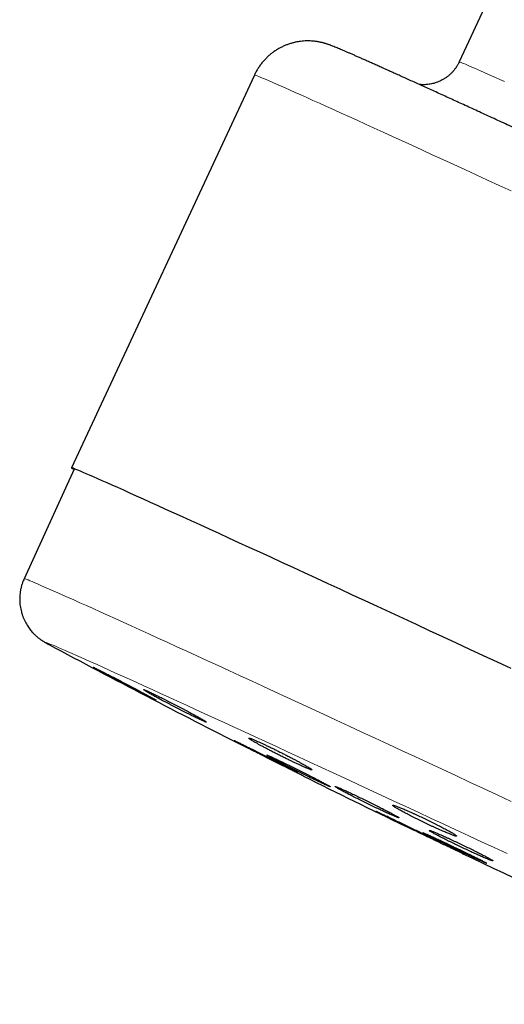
# Model space of a CAD drawing. Header units: millimetres. Extents: x 8 to 913, y 12 to 2661.
# Tile 19 of 39: x 25 to 49, y 2420 to 2470. Entities that reach past the tile are written whole.
import ezdxf

# ---------------------------------------------------------------- set-up
doc = ezdxf.new("R2010")
doc.units = ezdxf.units.MM

msp = doc.modelspace()

# ---------------------------------------------------------------- linework, layer by layer
at = {"color": 7, "linetype": 'Continuous', "lineweight": 30}
for p, q in [((48.671, 2471.587), (46.905, 2467.799)), ((36.499, 2467.134), (27.202, 2447.196)), ((27.337, 2447.133), (24.802, 2441.57)), ((26.074, 2438.22), (26.093, 2438.21)), ((35.869, 2433.12), (35.869, 2433.118)), ((39.086, 2431.504), (39.086, 2431.504)), ((43.974, 2429.104), (43.974, 2429.103))]:
    msp.add_line(p, q, dxfattribs=at)
at = {"color": 8, "linetype": 'Continuous', "lineweight": 0, "flags": 128}
for points in [[(46.905, 2467.799), (46.911, 2467.8), (46.931, 2467.795), (46.963, 2467.784), (47.009, 2467.767), (47.068, 2467.744), (47.139, 2467.715), (47.224, 2467.68), (47.321, 2467.638), (47.431, 2467.591), (47.553, 2467.538), (47.689, 2467.479), (47.836, 2467.415), (47.996, 2467.344), (48.169, 2467.268), (48.354, 2467.186), (48.55, 2467.098), (48.759, 2467.004), (48.979, 2466.905), (49.211, 2466.801)], [(49.547, 2461.25), (48.942, 2461.529), (48.347, 2461.803), (47.763, 2462.072), (47.19, 2462.336), (46.628, 2462.594), (46.078, 2462.846), (45.54, 2463.093), (45.015, 2463.334), (44.502, 2463.568), (44.003, 2463.797), (43.518, 2464.019), (43.046, 2464.234), (42.589, 2464.442), (42.146, 2464.644), (41.718, 2464.839), (41.305, 2465.026), (40.907, 2465.206), (40.526, 2465.379), (40.16, 2465.544), (39.81, 2465.702), (39.477, 2465.852), (39.161, 2465.994), (38.861, 2466.128), (38.579, 2466.254), (38.314, 2466.372), (38.066, 2466.481), (37.836, 2466.583), (37.624, 2466.676), (37.43, 2466.761), (37.254, 2466.837), (37.096, 2466.904), (36.957, 2466.963), (36.835, 2467.014), (36.733, 2467.055), (36.649, 2467.089), (36.583, 2467.113), (36.536, 2467.129), (36.508, 2467.136), (36.499, 2467.134)], [(25, 2441.505), (25.095, 2441.466), (25.209, 2441.42), (25.34, 2441.364), (25.49, 2441.3), (25.658, 2441.228), (25.844, 2441.147), (26.048, 2441.058), (26.27, 2440.96), (26.509, 2440.855), (26.766, 2440.741), (27.04, 2440.618), (27.331, 2440.488), (27.639, 2440.35), (27.963, 2440.204), (28.304, 2440.051), (28.662, 2439.889), (29.035, 2439.721), (29.424, 2439.544), (29.828, 2439.361), (30.247, 2439.17), (30.682, 2438.973), (31.13, 2438.768), (31.594, 2438.557), (32.071, 2438.339), (32.561, 2438.115), (33.065, 2437.884), (33.582, 2437.647), (34.112, 2437.404), (34.654, 2437.156), (35.207, 2436.901), (35.772, 2436.641), (36.348, 2436.376), (36.935, 2436.106), (37.532, 2435.831), (38.139, 2435.551), (38.756, 2435.267), (39.381, 2434.978), (40.015, 2434.685), (40.658, 2434.388), (41.308, 2434.088), (41.965, 2433.784), (42.629, 2433.476), (43.3, 2433.165), (43.976, 2432.852), (44.658, 2432.536), (45.345, 2432.217), (46.036, 2431.896), (46.732, 2431.573), (47.431, 2431.248), (48.133, 2430.922), (48.837, 2430.594), (49.544, 2430.265)], [(49.34, 2427.612), (48.688, 2427.916), (48.037, 2428.219), (47.388, 2428.521), (46.741, 2428.821), (46.097, 2429.121), (45.456, 2429.418), (44.819, 2429.714), (44.187, 2430.007), (43.559, 2430.299), (42.936, 2430.588), (42.318, 2430.874), (41.706, 2431.157), (41.101, 2431.437), (40.502, 2431.714), (39.91, 2431.987), (39.326, 2432.257), (38.75, 2432.523), (38.182, 2432.785), (37.623, 2433.043), (37.073, 2433.296), (36.533, 2433.545), (36.002, 2433.789), (35.481, 2434.029), (34.972, 2434.263), (34.472, 2434.492), (33.985, 2434.716), (33.509, 2434.934), (33.044, 2435.146), (32.592, 2435.353), (32.153, 2435.554), (31.726, 2435.748), (31.313, 2435.937), (30.913, 2436.119), (30.526, 2436.294), (30.154, 2436.464), (29.796, 2436.626), (29.452, 2436.781), (29.123, 2436.93), (28.809, 2437.071), (28.51, 2437.206), (28.226, 2437.333), (27.958, 2437.453), (27.706, 2437.565), (27.469, 2437.67), (27.249, 2437.768), (27.045, 2437.858), (26.857, 2437.94), (26.686, 2438.014), (26.531, 2438.081), (26.393, 2438.14), (26.271, 2438.191), (26.167, 2438.234), (26.08, 2438.269), (26.009, 2438.296), (25.956, 2438.316), (25.919, 2438.327), (25.9, 2438.33), (25.898, 2438.326), (25.913, 2438.313), (25.945, 2438.292), (25.995, 2438.264), (26.061, 2438.227), (26.074, 2438.22)]]:
    msp.add_lwpolyline(points, dxfattribs=at)
at = {"color": 7, "linetype": 'Continuous', "lineweight": 30, "flags": 128}
msp.add_lwpolyline([(49.547, 2437.008), (48.845, 2437.333), (48.148, 2437.657), (47.454, 2437.979), (46.766, 2438.299), (46.083, 2438.615), (45.405, 2438.929), (44.734, 2439.24), (44.07, 2439.548), (43.412, 2439.852), (42.763, 2440.152), (42.121, 2440.448), (41.488, 2440.741), (40.864, 2441.029), (40.249, 2441.312), (39.644, 2441.591), (39.049, 2441.865), (38.465, 2442.134), (37.892, 2442.397), (37.33, 2442.656), (36.78, 2442.908), (36.242, 2443.155), (35.717, 2443.396), (35.205, 2443.63), (34.706, 2443.859), (34.22, 2444.08), (33.748, 2444.296), (33.291, 2444.504), (32.848, 2444.706), (32.42, 2444.901), (32.007, 2445.088), (31.61, 2445.268), (31.228, 2445.441), (30.862, 2445.606), (30.513, 2445.764), (30.18, 2445.914), (29.863, 2446.056), (29.564, 2446.19), (29.281, 2446.316), (29.016, 2446.434), (28.769, 2446.543), (28.539, 2446.645), (28.327, 2446.738), (28.132, 2446.822), (27.956, 2446.898), (27.799, 2446.966), (27.659, 2447.025), (27.538, 2447.076), (27.435, 2447.117), (27.351, 2447.15), (27.286, 2447.175), (27.239, 2447.19), (27.211, 2447.197), (27.201, 2447.196), (27.211, 2447.185), (27.239, 2447.166), (27.286, 2447.138), (27.329, 2447.114)], dxfattribs=at)
at = {"color": 8, "linetype": 'Continuous', "lineweight": 0}
msp.add_arc((24.685, 2440.878), 0.702, 63.3146, 80.4003, dxfattribs=at)
at = {"color": 7, "linetype": 'Continuous', "lineweight": 30}
for start, end in [(241.86285, 243.13698), (243.52775, 244.18392), (244.55385, 246.68105)]:
    msp.add_arc((261.884, 2879.121), 500, start, end, dxfattribs=at)
for points, knots in [([(91.148, 2441.65), (91.158, 2441.671), (91.195, 2441.747), (91.248, 2441.883), (91.306, 2442.058), (91.353, 2442.234), (91.389, 2442.412), (91.414, 2442.591), (91.428, 2442.769), (91.432, 2442.946), (91.425, 2443.122), (91.408, 2443.295), (91.382, 2443.466), (91.346, 2443.633), (91.301, 2443.796), (91.248, 2443.954), (91.187, 2444.107), (91.119, 2444.253), (91.045, 2444.392), (90.967, 2444.524), (90.885, 2444.646), (90.802, 2444.759), (90.719, 2444.86), (90.639, 2444.951), (90.563, 2445.031), (90.491, 2445.101), (90.424, 2445.163), (90.362, 2445.217), (90.304, 2445.265), (90.25, 2445.307), (90.198, 2445.346), (90.15, 2445.381), (90.104, 2445.413), (90.059, 2445.443), (90.015, 2445.471), (89.971, 2445.499), (89.927, 2445.526), (89.879, 2445.554), (89.826, 2445.585), (89.761, 2445.621), (89.676, 2445.668), (89.576, 2445.721), (89.464, 2445.779), (89.349, 2445.838), (89.226, 2445.901), (89.093, 2445.968), (88.953, 2446.038), (88.805, 2446.112), (88.649, 2446.189), (88.484, 2446.27), (88.311, 2446.355), (88.128, 2446.445), (87.936, 2446.539), (87.735, 2446.637), (87.524, 2446.739), (87.305, 2446.845), (87.076, 2446.956), (86.839, 2447.07), (86.592, 2447.189), (86.337, 2447.312), (86.072, 2447.439), (85.799, 2447.57), (85.517, 2447.705), (85.227, 2447.844), (84.929, 2447.987), (84.622, 2448.134), (84.306, 2448.284), (83.983, 2448.438), (83.652, 2448.596), (83.313, 2448.757), (82.967, 2448.922), (82.612, 2449.09), (82.251, 2449.262), (81.882, 2449.437), (81.506, 2449.615), (81.124, 2449.797), (80.734, 2449.981), (80.338, 2450.168), (79.936, 2450.359), (79.527, 2450.552), (79.112, 2450.748), (78.691, 2450.947), (78.265, 2451.148), (77.833, 2451.352), (77.395, 2451.558), (76.952, 2451.767), (76.505, 2451.977), (76.052, 2452.19), (75.595, 2452.405), (75.134, 2452.622), (74.668, 2452.841), (74.198, 2453.062), (73.724, 2453.285), (73.247, 2453.509), (72.766, 2453.734), (72.282, 2453.961), (71.795, 2454.19), (71.305, 2454.419), (70.812, 2454.65), (70.317, 2454.882), (69.82, 2455.115), (69.321, 2455.348), (68.82, 2455.583), (68.317, 2455.818), (67.813, 2456.053), (67.308, 2456.289), (66.802, 2456.525), (66.295, 2456.762), (65.788, 2456.999), (65.28, 2457.235), (64.773, 2457.472), (64.265, 2457.709), (63.758, 2457.945), (63.251, 2458.181), (62.746, 2458.416), (62.241, 2458.651), (61.737, 2458.886), (61.235, 2459.119), (60.734, 2459.352), (60.236, 2459.583), (59.739, 2459.814), (59.245, 2460.044), (58.753, 2460.272), (58.263, 2460.499), (57.777, 2460.724), (57.294, 2460.948), (56.814, 2461.171), (56.337, 2461.392), (55.865, 2461.61), (55.396, 2461.827), (54.931, 2462.042), (54.471, 2462.255), (54.015, 2462.466), (53.563, 2462.674), (53.117, 2462.88), (52.676, 2463.084), (52.24, 2463.285), (51.809, 2463.483), (51.384, 2463.679), (50.965, 2463.872), (50.551, 2464.062), (50.144, 2464.25), (49.743, 2464.434), (49.349, 2464.615), (48.961, 2464.793), (48.58, 2464.968), (48.206, 2465.139), (47.84, 2465.307), (47.48, 2465.472), (47.128, 2465.633), (46.783, 2465.79), (46.446, 2465.944), (46.117, 2466.094), (45.796, 2466.24), (45.483, 2466.383), (45.178, 2466.521), (44.882, 2466.656), (44.594, 2466.787), (44.315, 2466.913), (44.044, 2467.036), (43.782, 2467.154), (43.529, 2467.268), (43.285, 2467.378), (43.05, 2467.484), (42.824, 2467.585), (42.607, 2467.682), (42.399, 2467.775), (42.201, 2467.863), (42.012, 2467.947), (41.832, 2468.027), (41.661, 2468.102), (41.5, 2468.173), (41.347, 2468.24), (41.203, 2468.302), (41.068, 2468.361), (40.94, 2468.415), (40.82, 2468.467), (40.705, 2468.515), (40.591, 2468.562), (40.489, 2468.602), (40.401, 2468.636), (40.333, 2468.662), (40.275, 2468.682), (40.221, 2468.701), (40.169, 2468.718), (40.116, 2468.734), (40.061, 2468.75), (40.004, 2468.766), (39.944, 2468.781), (39.879, 2468.796), (39.809, 2468.811), (39.733, 2468.825), (39.648, 2468.838), (39.555, 2468.85), (39.452, 2468.86), (39.338, 2468.866), (39.212, 2468.869), (39.074, 2468.865), (38.927, 2468.855), (38.772, 2468.835), (38.612, 2468.807), (38.45, 2468.769), (38.288, 2468.721), (38.126, 2468.663), (37.967, 2468.596), (37.811, 2468.519), (37.66, 2468.432), (37.513, 2468.337), (37.372, 2468.233), (37.237, 2468.121), (37.103, 2467.997), (36.974, 2467.861), (36.85, 2467.712), (36.737, 2467.557), (36.636, 2467.397), (36.556, 2467.256), (36.515, 2467.166), (36.5, 2467.134)], [0, 0, 0, 0, 0.000736, 0.002749, 0.004746, 0.006728, 0.008696, 0.010648, 0.012586, 0.01451, 0.016418, 0.01831, 0.020186, 0.022044, 0.023883, 0.025702, 0.027498, 0.029265, 0.031, 0.032693, 0.034334, 0.035908, 0.037403, 0.038811, 0.04013, 0.041372, 0.042555, 0.043702, 0.044838, 0.045988, 0.047173, 0.048425, 0.049776, 0.051265, 0.052937, 0.05485, 0.057084, 0.05975, 0.06303, 0.067252, 0.073209, 0.081366, 0.088356, 0.094916, 0.101872, 0.108525, 0.115005, 0.121377, 0.127678, 0.133929, 0.140143, 0.14633, 0.152495, 0.158644, 0.16478, 0.170905, 0.177022, 0.183131, 0.189234, 0.195332, 0.201426, 0.207516, 0.213603, 0.219687, 0.225769, 0.231848, 0.237926, 0.244002, 0.250077, 0.256151, 0.262223, 0.268294, 0.274365, 0.280434, 0.286503, 0.292572, 0.298639, 0.304706, 0.310773, 0.316839, 0.322905, 0.32897, 0.335035, 0.341099, 0.347164, 0.353228, 0.359292, 0.365355, 0.371419, 0.377482, 0.383545, 0.389608, 0.39567, 0.401733, 0.407795, 0.413857, 0.41992, 0.425982, 0.432044, 0.438106, 0.444168, 0.450229, 0.456291, 0.462353, 0.468414, 0.474476, 0.480538, 0.486599, 0.492661, 0.498722, 0.504784, 0.510845, 0.516907, 0.522968, 0.52903, 0.535091, 0.541153, 0.547215, 0.553276, 0.559338, 0.5654, 0.571462, 0.577524, 0.583586, 0.589648, 0.59571, 0.601772, 0.607835, 0.613897, 0.61996, 0.626023, 0.632086, 0.638149, 0.644213, 0.650276, 0.65634, 0.662404, 0.668468, 0.674533, 0.680598, 0.686663, 0.692729, 0.698795, 0.704862, 0.710929, 0.716996, 0.723065, 0.729133, 0.735203, 0.741273, 0.747345, 0.753417, 0.75949, 0.765565, 0.771641, 0.777718, 0.783798, 0.789879, 0.795963, 0.802049, 0.808138, 0.814231, 0.820328, 0.826429, 0.832536, 0.83865, 0.844773, 0.850905, 0.857049, 0.863208, 0.869386, 0.875588, 0.881823, 0.8881, 0.894437, 0.900858, 0.907406, 0.914162, 0.92129, 0.929247, 0.934814, 0.938869, 0.941927, 0.944466, 0.9466, 0.94843, 0.950033, 0.951467, 0.952781, 0.954014, 0.9552, 0.956373, 0.957552, 0.958765, 0.96004, 0.961399, 0.962859, 0.964423, 0.966083, 0.96782, 0.969612, 0.971442, 0.973297, 0.975169, 0.977051, 0.978942, 0.980838, 0.982738, 0.98464, 0.986545, 0.988452, 0.990562, 0.992659, 0.994737, 0.996797, 0.998841, 1, 1, 1, 1]), ([(46.904, 2467.799), (46.899, 2467.787), (46.874, 2467.729), (46.818, 2467.631), (46.738, 2467.504), (46.649, 2467.385), (46.553, 2467.275), (46.45, 2467.173), (46.341, 2467.08), (46.228, 2466.996), (46.11, 2466.921), (45.99, 2466.855), (45.867, 2466.799), (45.743, 2466.752), (45.62, 2466.714), (45.498, 2466.685), (45.379, 2466.664), (45.267, 2466.651), (45.161, 2466.645), (45.065, 2466.645), (44.979, 2466.648), (44.917, 2466.653), (44.887, 2466.656), (44.879, 2466.657)], [0, 0, 0, 0, 0.015083, 0.074543, 0.13333, 0.191464, 0.248958, 0.305815, 0.362031, 0.41759, 0.472466, 0.526617, 0.579979, 0.632452, 0.683885, 0.734046, 0.782598, 0.829097, 0.873067, 0.914198, 0.95253, 0.988514, 1, 1, 1, 1]), ([(24.803, 2441.569), (24.788, 2441.535), (24.749, 2441.45), (24.699, 2441.31), (24.652, 2441.149), (24.617, 2440.987), (24.592, 2440.825), (24.579, 2440.663), (24.575, 2440.502), (24.582, 2440.342), (24.599, 2440.185), (24.626, 2440.031), (24.661, 2439.882), (24.705, 2439.736), (24.757, 2439.596), (24.816, 2439.462), (24.88, 2439.336), (24.949, 2439.217), (25.021, 2439.107), (25.094, 2439.007), (25.166, 2438.918), (25.235, 2438.839), (25.301, 2438.771), (25.362, 2438.71), (25.42, 2438.658), (25.474, 2438.611), (25.524, 2438.57), (25.571, 2438.533), (25.616, 2438.5), (25.659, 2438.469), (25.7, 2438.441), (25.741, 2438.414), (25.781, 2438.388), (25.823, 2438.362), (25.868, 2438.335), (25.919, 2438.306), (25.984, 2438.269), (26.033, 2438.242), (26.066, 2438.224), (26.069, 2438.223)], [0, 0, 0, 0, 0.018158, 0.045657, 0.072909, 0.099919, 0.126691, 0.153224, 0.179515, 0.20556, 0.23135, 0.256871, 0.282104, 0.307019, 0.331576, 0.355711, 0.379333, 0.402311, 0.424477, 0.445644, 0.465663, 0.484496, 0.502251, 0.519169, 0.535581, 0.551867, 0.568395, 0.585508, 0.603678, 0.62342, 0.645336, 0.670158, 0.698831, 0.732647, 0.773513, 0.82456, 0.891876, 0.991858, 1, 1, 1, 1]), ([(31.218, 2435.567), (31.164, 2435.597), (31.082, 2435.641), (30.95, 2435.712), (30.809, 2435.788), (30.654, 2435.871), (30.49, 2435.958), (30.32, 2436.048), (30.143, 2436.141), (29.964, 2436.235), (29.785, 2436.329), (29.606, 2436.422), (29.433, 2436.512), (29.264, 2436.599), (29.103, 2436.682), (28.955, 2436.758), (28.816, 2436.829), (28.692, 2436.892), (28.585, 2436.945), (28.492, 2436.992), (28.418, 2437.028), (28.366, 2437.053), (28.328, 2437.07), (28.313, 2437.075), (28.321, 2437.068), (28.343, 2437.053), (28.388, 2437.027), (28.454, 2436.99), (28.534, 2436.945), (28.635, 2436.89), (28.752, 2436.827), (28.881, 2436.757), (29.025, 2436.68), (29.18, 2436.597), (29.343, 2436.511), (29.515, 2436.42), (29.692, 2436.327), (29.87, 2436.233), (30.051, 2436.139), (30.228, 2436.046), (30.402, 2435.956), (30.571, 2435.868), (30.729, 2435.787), (30.879, 2435.71), (31.016, 2435.64), (31.137, 2435.579), (31.246, 2435.524), (31.337, 2435.479), (31.407, 2435.445), (31.463, 2435.418), (31.497, 2435.403), (31.508, 2435.4), (31.504, 2435.405), (31.478, 2435.422), (31.43, 2435.45), (31.378, 2435.479), (31.31, 2435.517), (31.249, 2435.55), (31.218, 2435.567)], [0, 0, 0, 0, 0.0264639, 0.0400423, 0.0537206, 0.0801843, 0.0937619, 0.1074391, 0.1339253, 0.1475147, 0.161204, 0.1876999, 0.2012948, 0.2149897, 0.2414755, 0.2550655, 0.2687557, 0.295216, 0.308793, 0.3224702, 0.3489008, 0.3624624, 0.376124, 0.4025338, 0.4160843, 0.4297345, 0.4561415, 0.4696901, 0.4833382, 0.5097615, 0.5233182, 0.5369744, 0.563426, 0.5769973, 0.5906681, 0.6171477, 0.6307336, 0.6444193, 0.6709142, 0.6845085, 0.6982027, 0.7246937, 0.7382863, 0.7519791, 0.7784483, 0.79203, 0.8057118, 0.8321513, 0.8457176, 0.8593839, 0.8857985, 0.8993517, 0.9130046, 0.9394103, 0.9529584, 0.9666061, 0.9832109, 1, 1, 1, 1]), ([(33.755, 2434.484), (33.699, 2434.516), (33.613, 2434.564), (33.477, 2434.639), (33.332, 2434.717), (33.174, 2434.802), (33.007, 2434.891), (32.835, 2434.982), (32.657, 2435.075), (32.477, 2435.168), (32.297, 2435.261), (32.118, 2435.352), (31.946, 2435.439), (31.779, 2435.523), (31.62, 2435.601), (31.475, 2435.672), (31.339, 2435.738), (31.219, 2435.795), (31.117, 2435.842), (31.028, 2435.882), (30.96, 2435.911), (30.912, 2435.929), (30.88, 2435.939), (30.87, 2435.937), (30.883, 2435.923), (30.911, 2435.902), (30.962, 2435.87), (31.033, 2435.827), (31.118, 2435.777), (31.223, 2435.717), (31.345, 2435.649), (31.478, 2435.576), (31.626, 2435.496), (31.785, 2435.41), (31.951, 2435.322), (32.125, 2435.231), (32.303, 2435.138), (32.483, 2435.044), (32.663, 2434.952), (32.84, 2434.862), (33.014, 2434.774), (33.18, 2434.691), (33.336, 2434.614), (33.483, 2434.541), (33.617, 2434.477), (33.734, 2434.422), (33.839, 2434.373), (33.925, 2434.335), (33.99, 2434.307), (34.04, 2434.288), (34.069, 2434.28), (34.075, 2434.283), (34.066, 2434.295), (34.034, 2434.318), (33.98, 2434.352), (33.924, 2434.386), (33.852, 2434.429), (33.787, 2434.466), (33.755, 2434.484)], [0, 0, 0, 0, 0.026492, 0.040084, 0.053777, 0.080269, 0.093861, 0.107554, 0.134049, 0.147643, 0.161338, 0.187818, 0.201405, 0.215092, 0.241544, 0.255116, 0.268789, 0.295212, 0.30877, 0.322428, 0.348835, 0.362384, 0.376032, 0.402442, 0.415992, 0.429642, 0.456072, 0.469632, 0.483292, 0.509752, 0.523328, 0.537003, 0.563489, 0.577078, 0.590767, 0.617263, 0.630858, 0.644553, 0.671039, 0.684629, 0.69832, 0.724781, 0.738358, 0.752036, 0.778468, 0.79203, 0.805692, 0.832102, 0.845653, 0.859303, 0.88571, 0.899259, 0.912907, 0.939329, 0.952885, 0.966541, 0.983178, 1, 1, 1, 1]), ([(38.344, 2431.92), (38.286, 2431.95), (38.199, 2431.996), (38.06, 2432.067), (37.912, 2432.143), (37.752, 2432.225), (37.583, 2432.311), (37.409, 2432.399), (37.229, 2432.49), (37.048, 2432.581), (36.868, 2432.671), (36.689, 2432.761), (36.517, 2432.847), (36.35, 2432.93), (36.192, 2433.008), (36.048, 2433.079), (35.914, 2433.145), (35.795, 2433.203), (35.696, 2433.251), (35.609, 2433.293), (35.543, 2433.324), (35.499, 2433.343), (35.47, 2433.356), (35.463, 2433.357), (35.479, 2433.346), (35.511, 2433.328), (35.565, 2433.298), (35.64, 2433.258), (35.728, 2433.212), (35.837, 2433.155), (35.962, 2433.091), (36.098, 2433.021), (36.248, 2432.944), (36.409, 2432.861), (36.577, 2432.776), (36.753, 2432.687), (36.932, 2432.596), (37.113, 2432.505), (37.294, 2432.414), (37.471, 2432.326), (37.644, 2432.239), (37.811, 2432.156), (37.965, 2432.08), (38.112, 2432.007), (38.244, 2431.943), (38.359, 2431.886), (38.462, 2431.837), (38.546, 2431.797), (38.608, 2431.768), (38.656, 2431.746), (38.681, 2431.735), (38.684, 2431.737), (38.671, 2431.745), (38.636, 2431.766), (38.579, 2431.797), (38.52, 2431.828), (38.444, 2431.868), (38.378, 2431.903), (38.344, 2431.92)], [0, 0, 0, 0, 0.026458, 0.040033, 0.053709, 0.080167, 0.093741, 0.107416, 0.133883, 0.147463, 0.161142, 0.187612, 0.201193, 0.214875, 0.241339, 0.254918, 0.268596, 0.295049, 0.308622, 0.322295, 0.348735, 0.362302, 0.375968, 0.402401, 0.415963, 0.429625, 0.456058, 0.46962, 0.483282, 0.509722, 0.523288, 0.536954, 0.563407, 0.576979, 0.590651, 0.617116, 0.630694, 0.644372, 0.670842, 0.684423, 0.698104, 0.724571, 0.738151, 0.751831, 0.778288, 0.791863, 0.805537, 0.831982, 0.84555, 0.859218, 0.885653, 0.899216, 0.912879, 0.939311, 0.952872, 0.966534, 0.983174, 1, 1, 1, 1]), ([(39.123, 2432.07), (39.105, 2432.08), (39.033, 2432.121), (38.905, 2432.192), (38.762, 2432.27), (38.66, 2432.325), (38.556, 2432.38), (38.418, 2432.452), (38.246, 2432.542), (38.069, 2432.633), (37.888, 2432.724), (37.707, 2432.815), (37.527, 2432.903), (37.351, 2432.989), (37.182, 2433.071), (37.02, 2433.147), (36.869, 2433.217), (36.729, 2433.281), (36.604, 2433.336), (36.494, 2433.384), (36.401, 2433.422), (36.326, 2433.451), (36.269, 2433.469), (36.233, 2433.478), (36.216, 2433.477), (36.22, 2433.465), (36.244, 2433.443), (36.288, 2433.411), (36.351, 2433.37), (36.42, 2433.329), (36.484, 2433.291), (36.552, 2433.251), (36.65, 2433.196), (36.759, 2433.136), (36.853, 2433.085), (36.951, 2433.032), (37.081, 2432.963), (37.219, 2432.89), (37.333, 2432.831), (37.448, 2432.771), (37.596, 2432.695), (37.777, 2432.604), (37.958, 2432.514), (38.138, 2432.425), (38.313, 2432.34), (38.483, 2432.258), (38.644, 2432.182), (38.794, 2432.112), (38.933, 2432.049), (39.057, 2431.994), (39.166, 2431.947), (39.258, 2431.91), (39.332, 2431.882), (39.387, 2431.864), (39.423, 2431.856), (39.438, 2431.858), (39.433, 2431.87), (39.407, 2431.893), (39.362, 2431.925), (39.298, 2431.966), (39.219, 2432.014), (39.155, 2432.051), (39.123, 2432.07)], [0, 0, 0, 0, 0.008802, 0.035556, 0.053763, 0.062565, 0.071367, 0.089341, 0.107549, 0.125135, 0.143098, 0.161295, 0.178862, 0.196805, 0.214982, 0.232531, 0.250455, 0.268613, 0.286153, 0.304068, 0.322215, 0.339759, 0.357677, 0.375828, 0.393387, 0.411321, 0.429487, 0.447066, 0.465021, 0.483208, 0.492008, 0.500809, 0.518779, 0.536984, 0.545786, 0.554589, 0.572566, 0.590775, 0.599574, 0.608373, 0.626341, 0.644543, 0.662116, 0.680066, 0.698249, 0.715803, 0.733733, 0.751896, 0.769437, 0.787354, 0.805503, 0.823044, 0.84096, 0.859108, 0.876662, 0.89459, 0.91275, 0.930323, 0.948271, 0.966451, 0.983133, 1, 1, 1, 1]), ([(38.741, 2431.676), (38.682, 2431.705), (38.594, 2431.75), (38.454, 2431.82), (38.306, 2431.894), (38.145, 2431.975), (37.976, 2432.06), (37.802, 2432.147), (37.622, 2432.237), (37.441, 2432.328), (37.26, 2432.419), (37.082, 2432.509), (36.91, 2432.595), (36.743, 2432.679), (36.586, 2432.758), (36.443, 2432.83), (36.309, 2432.897), (36.191, 2432.957), (36.093, 2433.006), (36.015, 2433.046), (35.977, 2433.065), (35.955, 2433.076)], [0, 0, 0, 0, 0.077157, 0.116745, 0.156624, 0.233781, 0.273368, 0.313246, 0.390436, 0.43004, 0.469935, 0.547156, 0.586776, 0.626688, 0.703922, 0.743549, 0.783468, 0.860689, 0.900311, 0.940225, 1, 1, 1, 1]), ([(40.02, 2431.202), (39.963, 2431.232), (39.875, 2431.279), (39.737, 2431.351), (39.59, 2431.427), (39.429, 2431.509), (39.26, 2431.595), (39.086, 2431.684), (38.907, 2431.774), (38.725, 2431.864), (38.544, 2431.954), (38.365, 2432.043), (38.192, 2432.128), (38.025, 2432.209), (37.867, 2432.286), (37.722, 2432.355), (37.586, 2432.419), (37.467, 2432.475), (37.366, 2432.521), (37.278, 2432.561), (37.211, 2432.589), (37.166, 2432.607), (37.135, 2432.618), (37.128, 2432.616), (37.143, 2432.604), (37.173, 2432.584), (37.226, 2432.553), (37.3, 2432.511), (37.388, 2432.463), (37.496, 2432.406), (37.62, 2432.34), (37.756, 2432.269), (37.906, 2432.191), (38.067, 2432.109), (38.235, 2432.023), (38.41, 2431.934), (38.59, 2431.844), (38.771, 2431.754), (38.952, 2431.664), (39.13, 2431.576), (39.304, 2431.491), (39.471, 2431.41), (39.627, 2431.334), (39.774, 2431.264), (39.907, 2431.201), (40.023, 2431.147), (40.127, 2431.099), (40.212, 2431.061), (40.275, 2431.034), (40.324, 2431.015), (40.351, 2431.006), (40.355, 2431.009), (40.343, 2431.02), (40.309, 2431.042), (40.252, 2431.075), (40.194, 2431.107), (40.119, 2431.148), (40.053, 2431.184), (40.02, 2431.202)], [0, 0, 0, 0, 0.026468, 0.040049, 0.053729, 0.080197, 0.093778, 0.107458, 0.133927, 0.147509, 0.16119, 0.187653, 0.20123, 0.214908, 0.241359, 0.254931, 0.268603, 0.295042, 0.308607, 0.322273, 0.348705, 0.362267, 0.375928, 0.402362, 0.415924, 0.429586, 0.456029, 0.469596, 0.483262, 0.509717, 0.523291, 0.536964, 0.563429, 0.577009, 0.590687, 0.617157, 0.630739, 0.64442, 0.670886, 0.684465, 0.698144, 0.724599, 0.738173, 0.751847, 0.778289, 0.791856, 0.805524, 0.831957, 0.84552, 0.859182, 0.885614, 0.899176, 0.912837, 0.939277, 0.952842, 0.966507, 0.98316, 1, 1, 1, 1]), ([(39.002, 2431.546), (38.994, 2431.55), (38.971, 2431.561), (38.918, 2431.588), (38.842, 2431.626), (38.775, 2431.659), (38.741, 2431.676)], [0, 0, 0, 0, 0.144506, 0.392511, 0.694572, 1, 1, 1, 1]), ([(43.514, 2429.631), (43.456, 2429.661), (43.369, 2429.708), (43.23, 2429.78), (43.083, 2429.856), (42.923, 2429.938), (42.754, 2430.023), (42.579, 2430.11), (42.399, 2430.2), (42.217, 2430.289), (42.035, 2430.377), (41.856, 2430.464), (41.682, 2430.547), (41.513, 2430.626), (41.354, 2430.701), (41.208, 2430.768), (41.072, 2430.83), (40.951, 2430.884), (40.849, 2430.928), (40.761, 2430.965), (40.692, 2430.992), (40.646, 2431.008), (40.614, 2431.017), (40.606, 2431.014), (40.62, 2431), (40.65, 2430.979), (40.702, 2430.946), (40.775, 2430.904), (40.863, 2430.855), (40.97, 2430.797), (41.094, 2430.731), (41.23, 2430.661), (41.38, 2430.583), (41.541, 2430.501), (41.709, 2430.416), (41.886, 2430.328), (42.066, 2430.239), (42.247, 2430.15), (42.429, 2430.062), (42.608, 2429.976), (42.783, 2429.892), (42.95, 2429.813), (43.107, 2429.74), (43.255, 2429.672), (43.389, 2429.611), (43.507, 2429.559), (43.612, 2429.513), (43.697, 2429.477), (43.762, 2429.452), (43.812, 2429.435), (43.84, 2429.428), (43.845, 2429.432), (43.834, 2429.445), (43.8, 2429.468), (43.745, 2429.502), (43.687, 2429.535), (43.613, 2429.577), (43.547, 2429.613), (43.514, 2429.631)], [0, 0, 0, 0, 0.026468, 0.040049, 0.053729, 0.080197, 0.093778, 0.107458, 0.133919, 0.147496, 0.161173, 0.187622, 0.201193, 0.214864, 0.241301, 0.254866, 0.26853, 0.294962, 0.308524, 0.322185, 0.34862, 0.362183, 0.375845, 0.402289, 0.415857, 0.429525, 0.455982, 0.469556, 0.483231, 0.509697, 0.523277, 0.536957, 0.563426, 0.577008, 0.590689, 0.617153, 0.630732, 0.64441, 0.670863, 0.684436, 0.698109, 0.724549, 0.738116, 0.751782, 0.778215, 0.791777, 0.805439, 0.831872, 0.845434, 0.859095, 0.885536, 0.899102, 0.912768, 0.939221, 0.952793, 0.966465, 0.98314, 1, 1, 1, 1]), ([(42.673, 2429.756), (42.677, 2429.754), (42.684, 2429.75), (42.717, 2429.732), (42.771, 2429.704), (42.848, 2429.665), (42.937, 2429.62), (43.047, 2429.565), (43.174, 2429.503), (43.311, 2429.435), (43.463, 2429.36), (43.626, 2429.281), (43.796, 2429.198), (43.973, 2429.112), (44.154, 2429.024), (44.336, 2428.936), (44.519, 2428.848), (44.698, 2428.762), (44.872, 2428.678), (45.04, 2428.598), (45.196, 2428.524), (45.343, 2428.454), (45.476, 2428.391), (45.592, 2428.336), (45.695, 2428.288), (45.779, 2428.249), (45.841, 2428.221), (45.89, 2428.199), (45.904, 2428.194), (45.913, 2428.19)], [0, 0, 0, 0, 0.02808, 0.056366, 0.111094, 0.139174, 0.167461, 0.222192, 0.250274, 0.278562, 0.333299, 0.361383, 0.389674, 0.444416, 0.472503, 0.500797, 0.555541, 0.58363, 0.611925, 0.666668, 0.694756, 0.72305, 0.777789, 0.805874, 0.834167, 0.888899, 0.916982, 0.945271, 1, 1, 1, 1]), ([(45.571, 2428.367), (45.513, 2428.396), (45.424, 2428.44), (45.283, 2428.51), (45.134, 2428.583), (44.972, 2428.662), (44.801, 2428.745), (44.626, 2428.831), (44.445, 2428.919), (44.262, 2429.007), (44.08, 2429.095), (43.9, 2429.181), (43.726, 2429.265), (43.558, 2429.345), (43.4, 2429.421), (43.255, 2429.49), (43.119, 2429.554), (43, 2429.61), (42.9, 2429.657), (42.813, 2429.697), (42.746, 2429.727), (42.703, 2429.747), (42.676, 2429.758), (42.676, 2429.757), (42.676, 2429.756)], [0, 0, 0, 0, 0.0671205, 0.101559, 0.1362507, 0.2033711, 0.2378095, 0.272501, 0.3396262, 0.3740671, 0.4087612, 0.475888, 0.5103297, 0.5450248, 0.6121486, 0.6465889, 0.6812826, 0.7484002, 0.7828373, 0.8175278, 0.8846386, 0.9190723, 0.9537592, 1, 1, 1, 1]), ([(46.465, 2428.714), (46.409, 2428.745), (46.324, 2428.793), (46.187, 2428.866), (46.042, 2428.943), (45.883, 2429.025), (45.714, 2429.11), (45.541, 2429.197), (45.36, 2429.286), (45.178, 2429.374), (44.996, 2429.461), (44.815, 2429.546), (44.64, 2429.627), (44.47, 2429.705), (44.309, 2429.777), (44.16, 2429.841), (44.022, 2429.9), (43.898, 2429.951), (43.793, 2429.992), (43.7, 2430.027), (43.628, 2430.05), (43.578, 2430.063), (43.543, 2430.069), (43.53, 2430.063), (43.541, 2430.046), (43.567, 2430.022), (43.616, 2429.988), (43.686, 2429.943), (43.771, 2429.892), (43.875, 2429.833), (43.997, 2429.765), (44.131, 2429.693), (44.279, 2429.615), (44.44, 2429.532), (44.607, 2429.448), (44.782, 2429.36), (44.962, 2429.272), (45.144, 2429.183), (45.327, 2429.096), (45.506, 2429.012), (45.682, 2428.93), (45.852, 2428.854), (46.01, 2428.783), (46.161, 2428.717), (46.298, 2428.659), (46.418, 2428.61), (46.527, 2428.567), (46.616, 2428.535), (46.684, 2428.513), (46.738, 2428.498), (46.769, 2428.494), (46.778, 2428.502), (46.771, 2428.517), (46.741, 2428.543), (46.689, 2428.579), (46.634, 2428.614), (46.562, 2428.658), (46.498, 2428.695), (46.465, 2428.714)], [0, 0, 0, 0, 0.026468, 0.040049, 0.053729, 0.080198, 0.093779, 0.10746, 0.133903, 0.14747, 0.161138, 0.187554, 0.201108, 0.214762, 0.241168, 0.254716, 0.268364, 0.294778, 0.308331, 0.321983, 0.348422, 0.361987, 0.375652, 0.402121, 0.415701, 0.429382, 0.455873, 0.469464, 0.483156, 0.509651, 0.523246, 0.536941, 0.56342, 0.577007, 0.590694, 0.617146, 0.630718, 0.644391, 0.670814, 0.684372, 0.698029, 0.724436, 0.737985, 0.751634, 0.778044, 0.791594, 0.805243, 0.831674, 0.845234, 0.858894, 0.885355, 0.89893, 0.912606, 0.939091, 0.952681, 0.96637, 0.983091, 1, 1, 1, 1]), ([(46.873, 2427.712), (46.814, 2427.74), (46.724, 2427.783), (46.583, 2427.85), (46.433, 2427.922), (46.271, 2428), (46.099, 2428.082), (45.923, 2428.166), (45.742, 2428.253), (45.559, 2428.341), (45.377, 2428.429), (45.197, 2428.515), (45.023, 2428.598), (44.855, 2428.679), (44.697, 2428.755), (44.552, 2428.825), (44.417, 2428.89), (44.299, 2428.947), (44.201, 2428.994), (44.161, 2429.013), (44.143, 2429.022)], [0, 0, 0, 0, 0.082511, 0.124847, 0.167493, 0.250004, 0.292339, 0.334986, 0.417502, 0.459839, 0.502488, 0.585013, 0.627354, 0.670007, 0.752539, 0.794885, 0.837542, 0.920078, 0.962426, 1, 1, 1, 1]), ([(47.967, 2427.306), (47.909, 2427.336), (47.82, 2427.38), (47.68, 2427.45), (47.531, 2427.523), (47.369, 2427.602), (47.198, 2427.685), (47.022, 2427.77), (46.84, 2427.857), (46.658, 2427.945), (46.475, 2428.032), (46.294, 2428.117), (46.12, 2428.199), (45.951, 2428.278), (45.792, 2428.352), (45.646, 2428.419), (45.51, 2428.481), (45.39, 2428.535), (45.289, 2428.58), (45.201, 2428.618), (45.133, 2428.647), (45.088, 2428.664), (45.058, 2428.674), (45.051, 2428.674), (45.067, 2428.662), (45.099, 2428.643), (45.153, 2428.613), (45.229, 2428.574), (45.318, 2428.527), (45.427, 2428.472), (45.554, 2428.409), (45.691, 2428.341), (45.843, 2428.266), (46.006, 2428.186), (46.176, 2428.104), (46.353, 2428.018), (46.535, 2427.931), (46.717, 2427.844), (46.901, 2427.757), (47.08, 2427.672), (47.255, 2427.59), (47.423, 2427.511), (47.58, 2427.439), (47.728, 2427.371), (47.862, 2427.309), (47.979, 2427.257), (48.083, 2427.211), (48.168, 2427.174), (48.231, 2427.147), (48.28, 2427.128), (48.306, 2427.12), (48.309, 2427.122), (48.297, 2427.132), (48.261, 2427.153), (48.204, 2427.184), (48.145, 2427.216), (48.068, 2427.255), (48.001, 2427.289), (47.967, 2427.306)], [0, 0, 0, 0, 0.026454, 0.040028, 0.053701, 0.080156, 0.093729, 0.107402, 0.133855, 0.147428, 0.1611, 0.187551, 0.201122, 0.214793, 0.241241, 0.254811, 0.268481, 0.294927, 0.308497, 0.322166, 0.348613, 0.362183, 0.375852, 0.402302, 0.415872, 0.429543, 0.455995, 0.469567, 0.483239, 0.509693, 0.523266, 0.536939, 0.563394, 0.576968, 0.590641, 0.617095, 0.630668, 0.644341, 0.670792, 0.684364, 0.698035, 0.724484, 0.738054, 0.751724, 0.778171, 0.791741, 0.80541, 0.831857, 0.845426, 0.859095, 0.885544, 0.899114, 0.912784, 0.939236, 0.952807, 0.966479, 0.983146, 1, 1, 1, 1]), ([(48.292, 2427.446), (48.235, 2427.477), (48.148, 2427.523), (48.009, 2427.594), (47.861, 2427.669), (47.7, 2427.749), (47.53, 2427.833), (47.355, 2427.919), (47.174, 2428.006), (46.992, 2428.093), (46.809, 2428.18), (46.628, 2428.264), (46.454, 2428.345), (46.284, 2428.423), (46.124, 2428.495), (45.977, 2428.56), (45.84, 2428.62), (45.718, 2428.672), (45.615, 2428.714), (45.525, 2428.75), (45.456, 2428.775), (45.409, 2428.79), (45.377, 2428.797), (45.368, 2428.793), (45.381, 2428.779), (45.411, 2428.757), (45.463, 2428.724), (45.536, 2428.682), (45.624, 2428.633), (45.731, 2428.575), (45.856, 2428.51), (45.991, 2428.44), (46.142, 2428.364), (46.304, 2428.283), (46.473, 2428.2), (46.649, 2428.113), (46.83, 2428.026), (47.013, 2427.939), (47.196, 2427.852), (47.375, 2427.769), (47.551, 2427.687), (47.72, 2427.61), (47.877, 2427.539), (48.026, 2427.473), (48.162, 2427.414), (48.28, 2427.364), (48.386, 2427.32), (48.473, 2427.286), (48.538, 2427.263), (48.589, 2427.246), (48.617, 2427.241), (48.623, 2427.246), (48.612, 2427.259), (48.579, 2427.283), (48.524, 2427.317), (48.466, 2427.351), (48.392, 2427.393), (48.326, 2427.428), (48.292, 2427.446)], [0, 0, 0, 0, 0.026458, 0.040033, 0.053708, 0.080166, 0.093741, 0.107417, 0.133863, 0.147433, 0.161103, 0.187539, 0.201103, 0.214766, 0.241198, 0.254759, 0.268421, 0.294856, 0.30842, 0.322083, 0.34853, 0.362098, 0.375767, 0.402226, 0.415801, 0.429477, 0.455945, 0.469525, 0.483205, 0.509674, 0.523256, 0.536937, 0.563399, 0.576977, 0.590655, 0.617106, 0.630677, 0.644349, 0.670788, 0.684353, 0.698019, 0.724451, 0.738013, 0.751674, 0.778108, 0.79167, 0.805332, 0.831775, 0.845342, 0.859009, 0.885464, 0.899037, 0.91271, 0.939176, 0.952755, 0.966434, 0.983124, 1, 1, 1, 1]), ([(45.914, 2428.191), (45.915, 2428.191), (45.916, 2428.191), (45.903, 2428.199), (45.868, 2428.218), (45.809, 2428.248), (45.75, 2428.278), (45.673, 2428.317), (45.605, 2428.35), (45.571, 2428.367)], [0, 0, 0, 0, 0.054281, 0.182453, 0.430429, 0.557661, 0.685829, 0.842043, 1, 1, 1, 1]), ([(47.053, 2427.626), (47.027, 2427.638), (46.975, 2427.663), (46.907, 2427.696), (46.873, 2427.712)], [0, 0, 0, 0, 0.491408, 1, 1, 1, 1])]:
    msp.add_open_spline(points, degree=3, knots=knots, dxfattribs=at)

doc.saveas('drawing.dxf')
